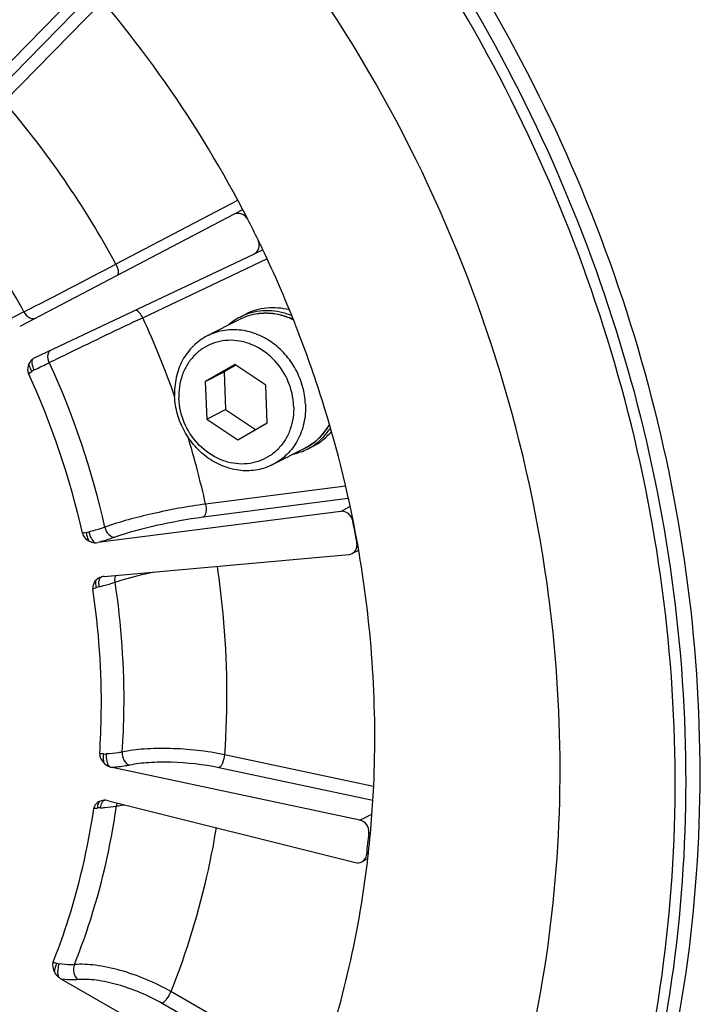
# Model space of a CAD drawing. Header units: millimetres. Extents: x 0 to 420, y 0 to 297.
# Tile 11 of 56: x 197 to 207, y 31 to 46. Entities that reach past the tile are written whole.
import ezdxf

# ---------------------------------------------------------------- set-up
doc = ezdxf.new("R2010")
doc.units = ezdxf.units.MM
doc.header["$LTSCALE"] = 23.1
doc.layers.add('COMPONENTS', color=7, linetype='CONTINUOUS')

msp = doc.modelspace()

# ---------------------------------------------------------------- linework, layer by layer
at = {"layer": 'COMPONENTS', "color": 7, "linetype": 'CONTINUOUS'}
for p, q in [((195.10553, 43.58356), (197.67299, 46.20637)), ((196.35586, 44.62363), (197.88719, 46.18799)), ((196.53588, 44.53607), (198.01263, 46.04466)), ((200.0349, 43.05721), (198.20952, 42.10322)), ((199.98287, 42.84865), (196.76722, 41.16807)), ((199.98407, 42.84925), (199.98287, 42.84865)), ((200.11082, 42.91393), (199.984, 42.84924)), ((197.00123, 40.70046), (200.28122, 42.25247)), ((200.28122, 42.25247), (200.4093, 42.31775)), ((198.61239, 41.29818), (200.47459, 42.17933)), ((196.83128, 41.38403), (196.60848, 41.26961)), ((200.06241, 41.27038), (199.58, 41.0243)), ((200.07307, 41.30763), (200.1588, 41.35136)), ((200.93045, 41.12338), (200.9247, 41.13815)), ((196.89882, 40.46262), (196.94945, 40.49316)), ((199.99255, 40.5935), (199.55138, 40.34019)), ((199.55138, 40.34019), (199.83246, 40.48357)), ((200.00707, 40.58383), (199.83246, 40.48357)), ((199.83246, 40.48357), (199.85596, 39.92067)), ((200.45723, 40.2839), (199.99255, 40.5935)), ((199.55138, 40.34019), (199.57488, 39.77729)), ((200.48074, 39.721), (200.45723, 40.2839)), ((199.57488, 39.77729), (199.85596, 39.92067)), ((199.85596, 39.92067), (200.30613, 39.62074)), ((199.57488, 39.77729), (200.03956, 39.46769)), ((200.03956, 39.46769), (200.48074, 39.721)), ((201.04695, 39.34032), (200.56454, 39.09424)), ((201.08336, 39.32709), (201.16909, 39.37082)), ((201.65585, 38.77206), (199.55562, 38.50184)), ((201.6956, 38.58448), (199.51825, 38.30434)), ((201.58303, 38.39308), (201.72121, 38.46357)), ((201.58303, 38.39308), (197.93773, 37.92408)), ((198.03285, 37.41594), (201.7043, 37.74523)), ((201.84829, 37.80795), (201.75231, 37.75899)), ((197.8636, 37.23157), (197.91973, 37.24975)), ((204.70901, 37.07402), (204.70599, 37.09744)), ((202.07389, 34.26717), (199.83989, 34.74092)), ((201.87061, 33.76195), (198.1525, 34.55044)), ((202.06461, 34.05575), (199.75532, 34.54547)), ((198.09942, 34.05151), (201.80295, 33.12584)), ((201.87061, 33.76195), (202.04815, 33.85252)), ((202.00668, 33.56941), (202.02602, 33.57928)), ((201.97247, 33.24781), (201.99644, 33.26004)), ((201.98594, 33.18052), (201.89822, 33.13577)), ((200.81748, 29.40859), (197.39049, 31.37737)), ((201.23116, 29.92662), (199.03449, 31.1886)), ((201.15727, 29.7164), (198.90413, 31.01082))]:
    msp.add_line(p, q, dxfattribs=at)
for centre, radius, start, end in [((184.69862, 34.83339), 17.40663, 27.675138, 43.416467), ((186.04091, 35.52414), 13.83328, 28.398313, 40.65236), ((185.88428, 35.43549), 12.45881, 28.519412, 40.531473), ((184.59503, 34.77372), 17.52608, 25.48871, 27.69059), ((184.58857, 34.77064), 17.53323, 21.579652, 25.488697), ((87.21276, 253.13443), 238.44171, 297.3696096, 297.7431689), ((185.95606, 35.46607), 13.93543, 19.511111, 24.740555), ((200.47293, 40.52803), 0.87631, 126.660882, 131.645091), ((200.46721, 40.53552), 0.86688, 117.042078, 126.653204), ((200.46586, 40.53747), 0.86454, 110.672597, 117.021047), ((184.62885, 34.78699), 17.48977, 21.292918, 21.578388), ((184.70838, 34.81711), 17.40473, 17.552498, 21.243396), ((197.09066, 40.51206), 0.20855, 115.394121, 127.643368), ((175.50588, 84.25851), 48.73448, 296.153347, 296.447789), ((185.95734, 35.45351), 12.38517, 12.601698, 24.678056), ((197.19747, 40.08374), 0.47869, 116.107403, 121.207181), ((185.85848, 35.40333), 12.14437, 12.659687, 24.619843), ((184.997, 34.90118), 17.10419, 9.67551, 17.575589), ((200.76444, 40.15647), 0.88403, 306.67619, 320.308072), ((186.17362, 35.537), 13.70651, 12.492345, 16.829518), ((200.77496, 40.14293), 0.86688, 297.042078, 306.653204), ((200.68855, 40.10225), 0.86991, 282.394807, 296.991013), ((200.68923, 40.09919), 0.86688, 297.042078, 306.653204), ((185.26123, 34.99066), 16.82108, 10.035343, 11.170387), ((197.69594, 38.49445), 0.42599, 279.384614, 285.063944), ((198.05188, 37.20391), 0.21288, 103.899058, 107.220253), ((198.05193, 37.20368), 0.21312, 95.137032, 103.898578), ((198.09068, 36.73584), 0.54159, 103.914359, 108.400052), ((198.04515, 35.13522), 0.38271, 266.827472, 273.000151), ((198.04382, 33.86165), 0.19679, 92.267902, 100.358052), ((198.04419, 33.85403), 0.20443, 87.342339, 92.286779), ((198.04809, 34.02421), 0.03448, 91.839178, 96.879752), ((198.0427, 33.82477), 0.23372, 75.95602, 87.31045), ((197.99968, 33.32404), 0.62265, 91.869312, 95.698031), ((186.69793, 35.03529), 15.37877, 353.325407, 354.530352), ((197.41099, 31.94113), 0.33978, 254.498417, 261.156773)]:
    msp.add_arc(centre, radius, start, end, dxfattribs=at)
for points, knots in [([(204.70599, 37.09744), (204.41096, 39.37084), (203.04311, 43.84923), (199.66135, 48.59349), (196.18346, 51.53769), (193.29714, 53.23023), (190.22213, 54.35478), (188.08802, 54.70292), (187.02925, 54.76871)], [0, 0, 0, 0, 0.25537868, 0.51108741, 0.63718955, 0.76089225, 0.8818264, 1, 1, 1, 1]), ([(203.21725, 46.98439), (204.33724, 45.25292), (206.11993, 41.4994), (207.22306, 35.4479), (206.66697, 29.46995), (205.16683, 25.80259), (204.1696, 24.17494)], [0, 0, 0, 0, 0.25809997, 0.51316175, 0.76108362, 1, 1, 1, 1]), ([(203.84268, 24.13538), (204.83383, 25.76449), (206.31981, 29.43379), (206.85055, 35.40827), (205.71994, 41.44783), (203.9189, 45.18721), (202.79023, 46.90956)], [0, 0, 0, 0, 0.23894256, 0.4869053, 0.74197595, 1, 1, 1, 1]), ([(203.00644, 46.87685), (204.12643, 45.14538), (205.90913, 41.39187), (207.01226, 35.34036), (206.45616, 29.36242), (204.95602, 25.69506), (203.95879, 24.0674)], [0, 0, 0, 0, 0.25809989, 0.51316162, 0.76108345, 1, 1, 1, 1]), ([(200.1763, 42.79093), (200.15477, 42.82125), (200.09414, 42.86955), (200.01458, 42.86481), (199.98406, 42.84926)], [0, 0, 0, 0, 0.52053678, 1, 1, 1, 1]), ([(200.28482, 42.25425), (200.31496, 42.2697), (200.36505, 42.33022), (200.36244, 42.40666), (200.35117, 42.44162)], [0, 0, 0, 0, 0.47971001, 1, 1, 1, 1]), ([(198.20952, 42.10322), (198.22541, 42.07266), (198.24555, 42.01818), (198.24489, 41.95308), (198.23117, 41.93308)], [0, 0, 0, 0, 0.58672745, 1, 1, 1, 1]), ([(196.83127, 41.38402), (196.84889, 41.35123), (196.89302, 41.29714), (196.96652, 41.27841), (196.99492, 41.28709)], [0, 0, 0, 0, 0.55626692, 1, 1, 1, 1]), ([(198.61239, 41.29818), (198.59944, 41.32508), (198.57099, 41.36977), (198.52883, 41.40591), (198.50706, 41.41333)], [0, 0, 0, 0, 0.56480323, 1, 1, 1, 1]), ([(200.86876, 41.27234), (200.80389, 41.30232), (200.66909, 41.34866), (200.45892, 41.37258), (200.25228, 41.34875), (200.12283, 41.3012), (200.06241, 41.27038)], [0, 0, 0, 0, 0.25736477, 0.50886871, 0.75571273, 1, 1, 1, 1]), ([(200.87105, 41.2668), (200.80596, 41.29771), (200.67073, 41.34569), (200.45967, 41.37138), (200.25245, 41.34855), (200.12281, 41.30119), (200.06241, 41.27038)], [0, 0, 0, 0, 0.25855881, 0.51035322, 0.75669885, 1, 1, 1, 1]), ([(200.80986, 41.41357), (200.7548, 41.42827), (200.64299, 41.4482), (200.47408, 41.44781), (200.31035, 41.41685), (200.20752, 41.37621), (200.15881, 41.35136)], [0, 0, 0, 0, 0.25590549, 0.50698724, 0.75446023, 1, 1, 1, 1]), ([(200.84495, 41.3294), (200.78934, 41.35187), (200.67525, 41.38707), (200.49923, 41.40817), (200.32537, 41.39632), (200.2139, 41.36643), (200.16065, 41.34634)], [0, 0, 0, 0, 0.2571662, 0.50886684, 0.75598138, 1, 1, 1, 1]), ([(197.21134, 40.62455), (197.31379, 40.67522), (197.77931, 40.90288), (198.24683, 41.12642), (198.61239, 41.29818)], [0, 0, 0, 0, 0.22056109, 1, 1, 1, 1]), ([(201.05362, 39.99829), (201.04982, 40.08929), (201.02013, 40.27215), (200.91502, 40.52905), (200.75561, 40.75589), (200.55184, 40.93804), (200.31637, 41.06371), (200.06392, 41.1242), (199.81106, 41.11479), (199.65261, 41.06134), (199.58, 41.0243)], [0, 0, 0, 0, 0.12937162, 0.26035838, 0.39110453, 0.51979377, 0.64507229, 0.76639243, 0.88422166, 1, 1, 1, 1]), ([(199.58, 41.0243), (199.50276, 40.9849), (199.35831, 40.88014), (199.19755, 40.66291), (199.10236, 40.40214), (199.08699, 40.2146), (199.09093, 40.12025)], [0, 0, 0, 0, 0.24027949, 0.48533181, 0.73833162, 1, 1, 1, 1]), ([(200.87662, 39.97712), (200.87151, 40.09948), (200.81554, 40.34508), (200.61552, 40.65973), (200.37013, 40.84846), (200.14897, 40.93378), (199.979, 40.9627), (199.81015, 40.9556), (199.64902, 40.91262), (199.50206, 40.83533), (199.37516, 40.72688), (199.27328, 40.59155), (199.17496, 40.38109), (199.15057, 40.20198), (199.15549, 40.08407)], [0, 0, 0, 0, 0.13125549, 0.26350324, 0.39244932, 0.4550583, 0.5161403, 0.57591096, 0.63480558, 0.69341422, 0.75237896, 0.81227689, 0.87352278, 1, 1, 1, 1]), ([(197.21134, 40.62455), (197.20368, 40.64106), (197.18329, 40.69912), (197.19158, 40.77604), (197.22414, 40.80623)], [0, 0, 0, 0, 0.29076253, 1, 1, 1, 1]), ([(196.98682, 40.51359), (196.97231, 40.54424), (196.95439, 40.59597), (196.95097, 40.65855), (196.96329, 40.6772)], [0, 0, 0, 0, 0.60275499, 1, 1, 1, 1]), ([(196.9067, 40.60763), (196.90142, 40.59682), (196.88327, 40.55128), (196.88336, 40.49641), (196.89882, 40.46262)], [0, 0, 0, 0, 0.2445323, 1, 1, 1, 1]), ([(196.94945, 40.49316), (196.94387, 40.50313), (196.92533, 40.53941), (196.91058, 40.57845), (196.90668, 40.6076)], [0, 0, 0, 0, 0.27969998, 1, 1, 1, 1]), ([(200.56454, 39.09424), (200.49193, 39.0572), (200.33349, 39.00375), (200.08063, 38.99434), (199.82817, 39.05483), (199.59271, 39.1805), (199.38893, 39.36265), (199.22952, 39.58949), (199.12442, 39.84639), (199.09473, 40.02925), (199.09093, 40.12025)], [0, 0, 0, 0, 0.11577834, 0.23360757, 0.35492771, 0.48020623, 0.60889547, 0.73964162, 0.87062838, 1, 1, 1, 1]), ([(200.87662, 39.97712), (200.88154, 39.85921), (200.85715, 39.6801), (200.75883, 39.46964), (200.65695, 39.33431), (200.53005, 39.22586), (200.3831, 39.14857), (200.22197, 39.10559), (200.05311, 39.09849), (199.88314, 39.12741), (199.66198, 39.21272), (199.41659, 39.40146), (199.21658, 39.71611), (199.1606, 39.96171), (199.15549, 40.08407)], [0, 0, 0, 0, 0.12647722, 0.18772311, 0.24762104, 0.30658578, 0.36519442, 0.42408904, 0.4838597, 0.5449417, 0.60755068, 0.73649676, 0.86874451, 1, 1, 1, 1]), ([(201.05362, 39.99829), (201.05756, 39.90394), (201.04218, 39.71641), (200.94699, 39.45563), (200.78624, 39.2384), (200.64178, 39.13365), (200.56454, 39.09424)], [0, 0, 0, 0, 0.26166838, 0.51466819, 0.75972051, 1, 1, 1, 1]), ([(201.41271, 39.6983), (201.37063, 39.62206), (201.26544, 39.48184), (201.12305, 39.37914), (201.04695, 39.34032)], [0, 0, 0, 0, 0.50478483, 1, 1, 1, 1]), ([(201.04695, 39.34032), (201.12295, 39.37909), (201.26511, 39.48108), (201.37094, 39.62009), (201.41348, 39.69564)], [0, 0, 0, 0, 0.49597077, 1, 1, 1, 1]), ([(201.20674, 39.40373), (201.25047, 39.43627), (201.33253, 39.51026), (201.39962, 39.59799), (201.42922, 39.64466)], [0, 0, 0, 0, 0.49659551, 1, 1, 1, 1]), ([(199.55562, 38.50184), (199.28635, 38.46647), (198.77738, 38.3704), (198.27569, 38.23831), (198.04415, 38.15561)], [0, 0, 0, 0, 0.52485015, 1, 1, 1, 1]), ([(199.55562, 38.50184), (199.56392, 38.46107), (199.56802, 38.39432), (199.5429, 38.31691), (199.51825, 38.30434)], [0, 0, 0, 0, 0.60065078, 1, 1, 1, 1]), ([(199.51825, 38.30434), (199.28254, 38.27401), (198.83697, 38.19103), (198.39774, 38.07631), (198.19507, 38.0042)], [0, 0, 0, 0, 0.52489386, 1, 1, 1, 1]), ([(201.76364, 38.24936), (201.75538, 38.29121), (201.71046, 38.36929), (201.62249, 38.39816), (201.58303, 38.39308)], [0, 0, 0, 0, 0.51736913, 1, 1, 1, 1]), ([(198.04415, 38.15561), (198.0265, 38.14936), (197.94809, 38.12277), (197.86853, 38.09969), (197.80665, 38.0831)], [0, 0, 0, 0, 0.22618426, 1, 1, 1, 1]), ([(198.04413, 38.1556), (198.053, 38.11501), (198.08653, 38.04388), (198.16136, 38.00221), (198.19507, 38.00421)], [0, 0, 0, 0, 0.55165725, 1, 1, 1, 1]), ([(197.7076, 38.06488), (197.71044, 38.05225), (197.72913, 38.0044), (197.77006, 37.96835), (197.80311, 37.95006)], [0, 0, 0, 0, 0.25520656, 1, 1, 1, 1]), ([(197.7654, 38.07416), (197.76701, 38.06272), (197.77475, 38.02013), (197.78808, 37.97809), (197.8031, 37.95006)], [0, 0, 0, 0, 0.26650719, 1, 1, 1, 1]), ([(197.80665, 38.0831), (197.81393, 38.04855), (197.83392, 37.99085), (197.86985, 37.9364), (197.89231, 37.92302)], [0, 0, 0, 0, 0.57453968, 1, 1, 1, 1]), ([(198.19507, 38.0042), (198.1758, 37.99735), (198.09079, 37.96824), (198.00462, 37.94259), (197.93773, 37.92408)], [0, 0, 0, 0, 0.22765829, 1, 1, 1, 1]), ([(201.75248, 37.75908), (201.77933, 37.77279), (201.82518, 37.82334), (201.8306, 37.88993), (201.82495, 37.92183)], [0, 0, 0, 0, 0.48206818, 1, 1, 1, 1]), ([(201.98243, 33.12422), (202.02829, 33.50591), (202.15607, 35.05549), (202.05426, 36.62274), (201.85789, 37.77584)], [0, 0, 0, 0, 0.2473616, 1, 1, 1, 1]), ([(199.7283, 37.56799), (199.76331, 37.33241), (199.87722, 36.39503), (199.89007, 35.44511), (199.83989, 34.74092)], [0, 0, 0, 0, 0.25225784, 1, 1, 1, 1]), ([(197.96044, 37.26154), (197.95528, 37.29307), (197.95084, 37.34185), (197.97109, 37.39968), (197.98886, 37.40725)], [0, 0, 0, 0, 0.62325512, 1, 1, 1, 1]), ([(198.19864, 37.3303), (198.19723, 37.33935), (198.194, 37.37347), (198.1992, 37.40899), (198.20947, 37.43196)], [0, 0, 0, 0, 0.26682237, 1, 1, 1, 1]), ([(198.19864, 37.3303), (198.23973, 37.34419), (198.42754, 37.40323), (198.61905, 37.44989), (198.76909, 37.48208)], [0, 0, 0, 0, 0.2203831, 1, 1, 1, 1]), ([(197.91316, 37.36224), (197.90489, 37.35409), (197.87383, 37.31837), (197.85827, 37.26702), (197.8636, 37.23156)], [0, 0, 0, 0, 0.24461396, 1, 1, 1, 1]), ([(197.96692, 34.75686), (197.9809, 34.96133), (198.01426, 35.78739), (197.95603, 36.61688), (197.8636, 37.23156)], [0, 0, 0, 0, 0.24795322, 1, 1, 1, 1]), ([(197.91973, 37.24975), (197.9172, 37.2605), (197.91013, 37.29734), (197.90694, 37.3363), (197.91314, 37.36222)], [0, 0, 0, 0, 0.29301962, 1, 1, 1, 1]), ([(197.96045, 37.26154), (197.98224, 37.26696), (198.06227, 37.28759), (198.14167, 37.31087), (198.19864, 37.3303)], [0, 0, 0, 0, 0.27171057, 1, 1, 1, 1]), ([(198.30504, 34.7821), (198.31966, 34.99266), (198.35469, 35.84325), (198.29447, 36.69747), (198.19864, 37.3303)], [0, 0, 0, 0, 0.24798697, 1, 1, 1, 1]), ([(196.35336, 19.62981), (197.08284, 20.00191), (198.48614, 20.87368), (200.35036, 22.52023), (201.93789, 24.47176), (203.65152, 27.44166), (204.92539, 31.7052), (204.93835, 35.2906), (204.70901, 37.07402)], [0, 0, 0, 0, 0.11942123, 0.23958173, 0.36114315, 0.48462587, 0.73778029, 1, 1, 1, 1]), ([(198.02397, 34.7531), (198.01889, 34.71926), (198.01794, 34.67379), (198.02531, 34.62962), (198.02766, 34.61937)], [0, 0, 0, 0, 0.76495059, 1, 1, 1, 1]), ([(198.06518, 34.75303), (198.06227, 34.71734), (198.06678, 34.65184), (198.089, 34.58756), (198.10754, 34.56466)], [0, 0, 0, 0, 0.54865015, 1, 1, 1, 1]), ([(198.30504, 34.7821), (198.28725, 34.77831), (198.20798, 34.76367), (198.1275, 34.75624), (198.06518, 34.75303)], [0, 0, 0, 0, 0.22563122, 1, 1, 1, 1]), ([(198.30502, 34.7821), (198.30192, 34.74021), (198.318, 34.6593), (198.37777, 34.59613), (198.41252, 34.5843)], [0, 0, 0, 0, 0.53370779, 1, 1, 1, 1]), ([(199.83989, 34.74092), (199.57194, 34.79704), (199.16732, 34.84165), (198.65274, 34.83423), (198.41283, 34.80536), (198.30504, 34.7821)], [0, 0, 0, 0, 0.53218787, 0.78563193, 1, 1, 1, 1]), ([(199.83989, 34.74092), (199.83611, 34.69872), (199.81885, 34.63012), (199.78205, 34.5591), (199.75532, 34.54547)], [0, 0, 0, 0, 0.58547823, 1, 1, 1, 1]), ([(198.41252, 34.5843), (198.39309, 34.58013), (198.30714, 34.56388), (198.21994, 34.55482), (198.1525, 34.55044)], [0, 0, 0, 0, 0.22719623, 1, 1, 1, 1]), ([(199.75532, 34.54547), (199.52096, 34.59515), (199.167, 34.63503), (198.71675, 34.62945), (198.50683, 34.60453), (198.41252, 34.5843)], [0, 0, 0, 0, 0.53226914, 0.78568668, 1, 1, 1, 1]), ([(197.5884, 31.59373), (197.66355, 31.78248), (197.94397, 32.5545), (198.13079, 33.36008), (198.21883, 33.97175)], [0, 0, 0, 0, 0.24740908, 1, 1, 1, 1]), ([(197.96629, 34.04218), (197.9455, 34.03282), (197.90562, 34.00638), (197.88327, 33.96202), (197.87988, 33.93865)], [0, 0, 0, 0, 0.49121585, 1, 1, 1, 1]), ([(197.93786, 33.94362), (197.9385, 33.95409), (197.94229, 33.98792), (197.95093, 34.02381), (197.96626, 34.04217)], [0, 0, 0, 0, 0.30486817, 1, 1, 1, 1]), ([(197.97937, 33.94637), (197.98295, 33.97356), (197.9917, 34.01704), (198.02656, 34.05635), (198.04396, 34.05844)], [0, 0, 0, 0, 0.61013359, 1, 1, 1, 1]), ([(197.97937, 33.94637), (198.00126, 33.9471), (198.08146, 33.95109), (198.16157, 33.96022), (198.21883, 33.97175)], [0, 0, 0, 0, 0.27274846, 1, 1, 1, 1]), ([(198.21883, 33.97175), (198.22847, 33.97367), (198.26879, 33.98127), (198.30939, 33.98738), (198.34034, 33.99135)], [0, 0, 0, 0, 0.23957082, 1, 1, 1, 1]), ([(197.26764, 31.62922), (197.34038, 31.81258), (197.61208, 32.56255), (197.79373, 33.3447), (197.87988, 33.93865)], [0, 0, 0, 0, 0.24738091, 1, 1, 1, 1]), ([(202.00668, 33.56941), (202.01072, 33.61165), (201.98668, 33.70003), (201.91104, 33.75338), (201.87061, 33.76195)], [0, 0, 0, 0, 0.50659132, 1, 1, 1, 1]), ([(199.71298, 33.64818), (199.67856, 33.43569), (199.52009, 32.59901), (199.27094, 31.77922), (199.03449, 31.1886)], [0, 0, 0, 0, 0.25281164, 1, 1, 1, 1]), ([(201.89831, 33.13583), (201.92835, 33.15118), (201.96114, 33.19104), (201.97106, 33.23583), (201.97247, 33.24781)], [0, 0, 0, 0, 0.73669498, 1, 1, 1, 1]), ([(200.78066, 28.80206), (200.93443, 29.13833), (201.50263, 30.52611), (201.84774, 32.00328), (201.98243, 33.12422)], [0, 0, 0, 0, 0.24670994, 1, 1, 1, 1]), ([(197.35876, 31.60539), (197.35204, 31.58907), (197.33289, 31.52466), (197.3313, 31.4515), (197.35041, 31.40549)], [0, 0, 0, 0, 0.26158673, 1, 1, 1, 1]), ([(197.5884, 31.59373), (197.57121, 31.59225), (197.49446, 31.58885), (197.41754, 31.59618), (197.35876, 31.60539)], [0, 0, 0, 0, 0.22487675, 1, 1, 1, 1]), ([(197.58839, 31.59373), (197.57284, 31.55513), (197.56755, 31.46946), (197.60894, 31.39211), (197.6398, 31.36782)], [0, 0, 0, 0, 0.5145282, 1, 1, 1, 1]), ([(199.03449, 31.1886), (198.79572, 31.32503), (198.42084, 31.48248), (197.92576, 31.59016), (197.69292, 31.60299), (197.5884, 31.59373)], [0, 0, 0, 0, 0.54345736, 0.79265291, 1, 1, 1, 1]), ([(197.6398, 31.36782), (197.62101, 31.36617), (197.53779, 31.36204), (197.45429, 31.36861), (197.39049, 31.37737)], [0, 0, 0, 0, 0.22658217, 1, 1, 1, 1]), ([(198.90413, 31.01082), (198.69547, 31.13067), (198.3678, 31.26919), (197.93486, 31.36427), (197.73121, 31.3758), (197.6398, 31.36782)], [0, 0, 0, 0, 0.5435696, 0.79272735, 1, 1, 1, 1]), ([(199.03449, 31.1886), (199.01791, 31.14945), (198.9804, 31.08637), (198.93231, 31.02519), (198.90413, 31.01082)], [0, 0, 0, 0, 0.57338662, 1, 1, 1, 1])]:
    msp.add_open_spline(points, degree=3, knots=knots, dxfattribs=at)
for points in [[(196.96329, 40.6772), (196.93961, 40.65895), (196.9198, 40.6345), (196.9067, 40.60763)], [(197.7654, 38.07416), (197.74615, 38.07099), (197.7269, 38.06775), (197.7076, 38.06488)], [(197.80311, 37.95006), (197.83029, 37.93501), (197.86133, 37.92544), (197.8923, 37.92302)], [(197.8923, 37.92302), (197.9074, 37.92184), (197.92271, 37.92215), (197.93773, 37.92408)], [(201.7043, 37.74523), (201.72095, 37.74673), (201.7376, 37.75149), (201.75248, 37.75908)], [(197.98886, 37.40725), (197.96082, 37.39856), (197.93408, 37.38283), (197.91316, 37.36224)], [(197.96692, 34.75686), (197.9635, 34.70687), (197.99267, 34.65521), (198.02767, 34.61936)], [(198.02397, 34.7531), (198.00494, 34.75417), (197.98591, 34.75528), (197.96692, 34.75686)], [(198.02767, 34.61936), (198.05021, 34.59627), (198.07782, 34.57723), (198.10754, 34.56466)], [(198.10754, 34.56466), (198.12201, 34.55854), (198.13712, 34.5537), (198.1525, 34.55044)], [(198.00844, 34.05524), (197.99397, 34.05258), (197.9797, 34.04822), (197.96629, 34.04218)], [(198.21883, 33.97175), (198.22107, 33.98778), (198.2253, 34.00373), (198.23178, 34.01856)], [(197.87988, 33.93865), (197.89922, 33.94018), (197.91856, 33.94169), (197.93786, 33.94362)], [(201.80295, 33.12584), (201.83395, 33.11809), (201.86985, 33.12129), (201.89831, 33.13583)], [(197.26764, 31.62922), (197.24943, 31.58333), (197.26427, 31.52595), (197.28768, 31.48249)], [(197.32018, 31.61371), (197.30259, 31.61861), (197.28503, 31.62365), (197.26764, 31.62922)], [(197.32018, 31.61371), (197.3003, 31.57328), (197.28882, 31.52755), (197.28768, 31.4825)], [(197.28768, 31.48249), (197.30338, 31.45335), (197.32506, 31.42679), (197.3504, 31.40549)], [(197.3504, 31.40549), (197.3629, 31.39499), (197.37634, 31.3855), (197.39049, 31.37737)]]:
    msp.add_open_spline(points, degree=3, dxfattribs=at)

doc.saveas('drawing.dxf')
